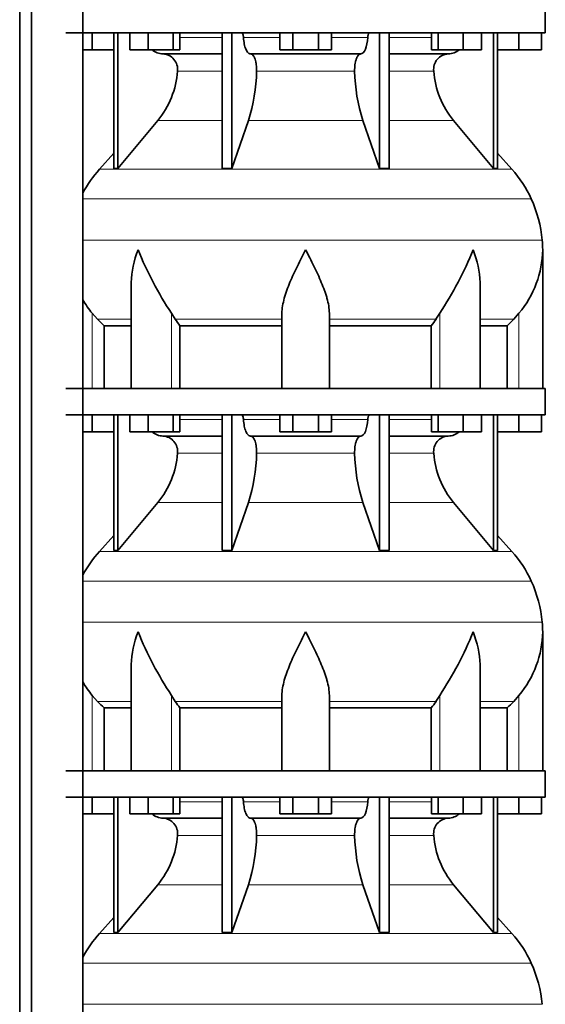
# Model space of a CAD drawing. Header units: millimetres. Extents: x 166 to 773, y -3529 to 2303.
# Tile 23 of 26: x 507 to 707, y 1101 to 1475. Entities that reach past the tile are written whole.
import ezdxf

# ---------------------------------------------------------------- set-up
doc = ezdxf.new("R2010")
doc.units = ezdxf.units.MM
doc.layers.add('LOW_134-17', color=7, linetype='Continuous')
doc.layers.add('VSI134_DIFFUSORE', color=7, linetype='Continuous')

# ---------------------------------------------------------------- blocks, each defined once
blk = doc.blocks.new('SE3')
at = {"layer": 'LOW_134-17', "color": 7, "linetype": 'Continuous', "lineweight": 35}
for p, q in [((507.09, -691.82), (507.09, 1789.68)), ((511.64, -691.82), (511.64, 1789.68)), ((531.03, 1789.68), (531.03, -691.82)), ((531.1, 1469.68), (531.1, 1334.68)), ((531.1, 1324.68), (531.1, 1189.68)), ((531.1, 1179.68), (531.1, 1044.68))]:
    blk.add_line(p, q, dxfattribs=at)
at = {"layer": 'VSI134_DIFFUSORE', "color": 7, "linetype": 'Continuous', "lineweight": 35}
for p, q in [((706.66, 1469.68), (706.66, 1479.68)), ((524.66, 1469.68), (706.66, 1469.68)), ((534.66, 1463.28), (534.66, 1469.68)), ((542.83, 1469.68), (542.83, 1418.23)), ((544.36, 1469.68), (544.36, 1418.23)), ((548.9, 1463.28), (548.9, 1469.68)), ((555.84, 1463.28), (555.84, 1469.68)), ((565.32, 1463.28), (565.32, 1469.68)), ((567.87, 1463.28), (567.87, 1469.68)), ((583.96, 1469.68), (583.96, 1418.23)), ((587.66, 1469.68), (587.66, 1418.23)), ((605.85, 1463.28), (605.85, 1469.68)), ((610.75, 1463.28), (610.75, 1469.68)), ((620.57, 1463.28), (620.57, 1469.68)), ((625.48, 1463.28), (625.48, 1469.68)), ((643.66, 1469.68), (643.66, 1418.23)), ((647.36, 1469.68), (647.36, 1418.23)), ((663.46, 1463.28), (663.46, 1469.68)), ((666, 1463.28), (666, 1469.68)), ((675.48, 1463.28), (675.48, 1469.68)), ((682.42, 1463.28), (682.42, 1469.68)), ((686.96, 1469.68), (686.96, 1418.23)), ((688.49, 1469.68), (688.49, 1418.23)), ((696.66, 1463.28), (696.66, 1469.68)), ((705.16, 1463.28), (705.16, 1469.68)), ((534.66, 1463.28), (531.1, 1463.28)), ((542.83, 1463.28), (534.66, 1463.28)), ((555.84, 1463.28), (548.9, 1463.28)), ((565.32, 1463.28), (555.84, 1463.28)), ((561.49, 1461.68), (583.96, 1461.68)), ((567.87, 1463.28), (565.32, 1463.28)), ((594.75, 1461.68), (636.57, 1461.68)), ((610.75, 1463.28), (605.85, 1463.28)), ((620.57, 1463.28), (610.75, 1463.28)), ((625.48, 1463.28), (620.57, 1463.28)), ((647.36, 1461.68), (669.83, 1461.68)), ((666, 1463.28), (663.46, 1463.28)), ((675.48, 1463.28), (666, 1463.28)), ((682.42, 1463.28), (675.48, 1463.28)), ((696.66, 1463.28), (688.49, 1463.28)), ((705.16, 1463.28), (696.66, 1463.28)), ((544.36, 1418.23), (559.52, 1436.44)), ((587.66, 1418.23), (593.94, 1436.44)), ((637.38, 1436.44), (643.66, 1418.23)), ((671.8, 1436.44), (686.96, 1418.23)), ((542.83, 1424), (537.36, 1417.93)), ((693.96, 1417.93), (688.49, 1424)), ((542.83, 1418.23), (544.36, 1418.23)), ((583.96, 1418.23), (587.66, 1418.23)), ((643.66, 1418.23), (647.36, 1418.23)), ((686.96, 1418.23), (688.49, 1418.23)), ((705.66, 1334.68), (705.66, 1387.42)), ((549.38, 1374.04), (549.38, 1334.68)), ((681.94, 1334.68), (681.94, 1374.04)), ((536.67, 1360.98), (534.66, 1363.28)), ((566.17, 1360.98), (564.75, 1363.28)), ((606.66, 1334.68), (606.66, 1363.28)), ((624.66, 1334.68), (624.66, 1363.28)), ((666.57, 1363.28), (665.15, 1360.98)), ((696.66, 1363.28), (694.65, 1360.98)), ((539.19, 1358.54), (549.38, 1358.54)), ((539.19, 1334.68), (539.19, 1358.54)), ((567.95, 1358.54), (606.66, 1358.54)), ((567.95, 1334.68), (567.95, 1358.54)), ((624.66, 1358.54), (663.37, 1358.54)), ((663.37, 1358.54), (663.37, 1334.68)), ((681.94, 1358.54), (692.13, 1358.54)), ((692.13, 1358.54), (692.13, 1334.68)), ((706.66, 1334.68), (524.66, 1334.68)), ((706.66, 1324.68), (706.66, 1334.68)), ((524.66, 1324.68), (706.66, 1324.68)), ((534.66, 1318.28), (534.66, 1324.68)), ((542.83, 1324.68), (542.83, 1273.23)), ((544.36, 1324.68), (544.36, 1273.23)), ((548.9, 1318.28), (548.9, 1324.68)), ((555.84, 1318.28), (555.84, 1324.68)), ((565.32, 1318.28), (565.32, 1324.68)), ((567.87, 1318.28), (567.87, 1324.68)), ((583.96, 1324.68), (583.96, 1273.23)), ((587.66, 1324.68), (587.66, 1273.23)), ((605.85, 1318.28), (605.85, 1324.68)), ((610.75, 1318.28), (610.75, 1324.68)), ((620.57, 1318.28), (620.57, 1324.68)), ((625.48, 1318.28), (625.48, 1324.68)), ((643.66, 1324.68), (643.66, 1273.23)), ((647.36, 1324.68), (647.36, 1273.23)), ((663.46, 1318.28), (663.46, 1324.68)), ((666, 1318.28), (666, 1324.68)), ((675.48, 1318.28), (675.48, 1324.68)), ((682.42, 1318.28), (682.42, 1324.68)), ((686.96, 1324.68), (686.96, 1273.23)), ((688.49, 1324.68), (688.49, 1273.23)), ((696.66, 1318.28), (696.66, 1324.68)), ((705.16, 1318.28), (705.16, 1324.68)), ((534.66, 1318.28), (531.1, 1318.28)), ((542.83, 1318.28), (534.66, 1318.28)), ((555.84, 1318.28), (548.9, 1318.28)), ((565.32, 1318.28), (555.84, 1318.28)), ((561.49, 1316.68), (583.96, 1316.68)), ((567.87, 1318.28), (565.32, 1318.28)), ((594.75, 1316.68), (636.57, 1316.68)), ((610.75, 1318.28), (605.85, 1318.28)), ((620.57, 1318.28), (610.75, 1318.28)), ((625.48, 1318.28), (620.57, 1318.28)), ((647.36, 1316.68), (669.83, 1316.68)), ((666, 1318.28), (663.46, 1318.28)), ((675.48, 1318.28), (666, 1318.28)), ((682.42, 1318.28), (675.48, 1318.28)), ((696.66, 1318.28), (688.49, 1318.28)), ((705.16, 1318.28), (696.66, 1318.28)), ((544.36, 1273.23), (559.52, 1291.44)), ((587.66, 1273.23), (593.94, 1291.44)), ((637.38, 1291.44), (643.66, 1273.23)), ((671.8, 1291.44), (686.96, 1273.23)), ((542.83, 1279), (537.36, 1272.93)), ((693.96, 1272.93), (688.49, 1279)), ((542.83, 1273.23), (544.36, 1273.23)), ((583.96, 1273.23), (587.66, 1273.23)), ((643.66, 1273.23), (647.36, 1273.23)), ((686.96, 1273.23), (688.49, 1273.23)), ((705.66, 1189.68), (705.66, 1242.42)), ((549.38, 1229.04), (549.38, 1189.68)), ((681.94, 1189.68), (681.94, 1229.04)), ((536.67, 1215.98), (534.66, 1218.28)), ((566.17, 1215.98), (564.75, 1218.28)), ((606.66, 1189.68), (606.66, 1218.28)), ((624.66, 1189.68), (624.66, 1218.28)), ((666.57, 1218.28), (665.15, 1215.98)), ((696.66, 1218.28), (694.65, 1215.98)), ((539.19, 1213.54), (549.38, 1213.54)), ((539.19, 1189.68), (539.19, 1213.54)), ((567.95, 1213.54), (606.66, 1213.54)), ((567.95, 1189.68), (567.95, 1213.54)), ((624.66, 1213.54), (663.37, 1213.54)), ((663.37, 1213.54), (663.37, 1189.68)), ((681.94, 1213.54), (692.13, 1213.54)), ((692.13, 1213.54), (692.13, 1189.68)), ((706.66, 1189.68), (524.66, 1189.68)), ((706.66, 1179.68), (706.66, 1189.68)), ((524.66, 1179.68), (706.66, 1179.68)), ((534.66, 1173.28), (534.66, 1179.68)), ((542.83, 1179.68), (542.83, 1128.23)), ((544.36, 1179.68), (544.36, 1128.23)), ((548.9, 1173.28), (548.9, 1179.68)), ((555.84, 1173.28), (555.84, 1179.68)), ((565.32, 1173.28), (565.32, 1179.68)), ((567.87, 1173.28), (567.87, 1179.68)), ((583.96, 1179.68), (583.96, 1128.23)), ((587.66, 1179.68), (587.66, 1128.23)), ((605.85, 1173.28), (605.85, 1179.68)), ((610.75, 1173.28), (610.75, 1179.68)), ((620.57, 1173.28), (620.57, 1179.68)), ((625.48, 1173.28), (625.48, 1179.68)), ((643.66, 1179.68), (643.66, 1128.23)), ((647.36, 1179.68), (647.36, 1128.23)), ((663.46, 1173.28), (663.46, 1179.68)), ((666, 1173.28), (666, 1179.68)), ((675.48, 1173.28), (675.48, 1179.68)), ((682.42, 1173.28), (682.42, 1179.68)), ((686.96, 1179.68), (686.96, 1128.23)), ((688.49, 1179.68), (688.49, 1128.23)), ((696.66, 1173.28), (696.66, 1179.68)), ((705.16, 1173.28), (705.16, 1179.68)), ((534.66, 1173.28), (531.1, 1173.28)), ((542.83, 1173.28), (534.66, 1173.28)), ((555.84, 1173.28), (548.9, 1173.28)), ((565.32, 1173.28), (555.84, 1173.28)), ((567.87, 1173.28), (565.32, 1173.28)), ((610.75, 1173.28), (605.85, 1173.28)), ((620.57, 1173.28), (610.75, 1173.28)), ((625.48, 1173.28), (620.57, 1173.28)), ((666, 1173.28), (663.46, 1173.28)), ((675.48, 1173.28), (666, 1173.28)), ((682.42, 1173.28), (675.48, 1173.28)), ((696.66, 1173.28), (688.49, 1173.28)), ((705.16, 1173.28), (696.66, 1173.28)), ((561.49, 1171.68), (583.96, 1171.68)), ((594.75, 1171.68), (636.57, 1171.68)), ((647.36, 1171.68), (669.83, 1171.68)), ((544.36, 1128.23), (559.52, 1146.44)), ((587.66, 1128.23), (593.94, 1146.44)), ((637.38, 1146.44), (643.66, 1128.23)), ((671.8, 1146.44), (686.96, 1128.23)), ((542.83, 1134), (537.36, 1127.93)), ((693.96, 1127.93), (688.49, 1134)), ((542.83, 1128.23), (544.36, 1128.23)), ((583.96, 1128.23), (587.66, 1128.23)), ((643.66, 1128.23), (647.36, 1128.23)), ((686.96, 1128.23), (688.49, 1128.23))]:
    blk.add_line(p, q, dxfattribs=at)
at = {"layer": 'VSI134_DIFFUSORE', "color": 4, "linetype": 'Continuous', "lineweight": 9}
for p, q in [((567.87, 1467.91), (583.96, 1467.91)), ((592.09, 1467.91), (605.85, 1467.91)), ((625.48, 1467.91), (639.23, 1467.91)), ((647.36, 1467.91), (663.46, 1467.91)), ((583.96, 1455.14), (567.03, 1455.14)), ((634.27, 1455.14), (597.05, 1455.14)), ((664.29, 1455.14), (647.36, 1455.14)), ((559.52, 1436.44), (583.96, 1436.44)), ((593.94, 1436.44), (637.38, 1436.44)), ((647.36, 1436.44), (671.8, 1436.44)), ((537.36, 1417.93), (693.96, 1417.93)), ((701.33, 1406.67), (531.1, 1406.67)), ((531.1, 1391.04), (705.49, 1391.04)), ((534.66, 1334.68), (534.66, 1363.28)), ((549.38, 1360.98), (536.67, 1360.98)), ((564.75, 1334.68), (564.75, 1363.28)), ((606.66, 1360.98), (566.17, 1360.98)), ((624.66, 1360.98), (665.15, 1360.98)), ((666.57, 1334.68), (666.57, 1363.28)), ((681.94, 1360.98), (694.65, 1360.98)), ((696.66, 1334.68), (696.66, 1363.28)), ((567.87, 1322.91), (583.96, 1322.91)), ((592.09, 1322.91), (605.85, 1322.91)), ((625.48, 1322.91), (639.23, 1322.91)), ((647.36, 1322.91), (663.46, 1322.91)), ((583.96, 1310.14), (567.03, 1310.14)), ((634.27, 1310.14), (597.05, 1310.14)), ((664.29, 1310.14), (647.36, 1310.14)), ((559.52, 1291.44), (583.96, 1291.44)), ((593.94, 1291.44), (637.38, 1291.44)), ((647.36, 1291.44), (671.8, 1291.44)), ((537.36, 1272.93), (693.96, 1272.93)), ((701.33, 1261.67), (531.1, 1261.67)), ((531.1, 1246.04), (705.49, 1246.04)), ((534.66, 1189.68), (534.66, 1218.28)), ((564.75, 1189.68), (564.75, 1218.28)), ((666.57, 1189.68), (666.57, 1218.28)), ((696.66, 1189.68), (696.66, 1218.28)), ((549.38, 1215.98), (536.67, 1215.98)), ((606.66, 1215.98), (566.17, 1215.98)), ((624.66, 1215.98), (665.15, 1215.98)), ((681.94, 1215.98), (694.65, 1215.98)), ((567.87, 1177.91), (583.96, 1177.91)), ((592.09, 1177.91), (605.85, 1177.91)), ((625.48, 1177.91), (639.23, 1177.91)), ((647.36, 1177.91), (663.46, 1177.91)), ((583.96, 1165.14), (567.03, 1165.14)), ((634.27, 1165.14), (597.05, 1165.14)), ((664.29, 1165.14), (647.36, 1165.14)), ((559.52, 1146.44), (583.96, 1146.44)), ((593.94, 1146.44), (637.38, 1146.44)), ((647.36, 1146.44), (671.8, 1146.44)), ((537.36, 1127.93), (693.96, 1127.93)), ((701.33, 1116.67), (531.1, 1116.67)), ((531.1, 1101.04), (705.49, 1101.04))]:
    blk.add_line(p, q, dxfattribs=at)
at = {"layer": 'VSI134_DIFFUSORE', "color": 7, "linetype": 'Continuous', "lineweight": 35}
for centre, radius, start, end in [((561.72, 1468.36), 6.68, 229.5852, 268.0094), ((561.2, 1455.82), 5.87, 353.3223, 87.2173), ((670.1, 1455.84), 5.85, 92.5772, 186.8833), ((669.6, 1468.36), 6.68, 271.9979, 310.3729), ((533.73, 1457.66), 33.4, 320.5472, 355.6594), ((532.09, 1456.34), 64.97, 342.1602, 358.9354), ((700.74, 1456.59), 66.48, 181.2569, 197.6475), ((697.7, 1457.71), 33.51, 184.3996, 219.3938), ((570.06, 1388.48), 44, 138, 152.3158), ((661.26, 1388.48), 44, 24.4088, 42), ((656.71, 1386.42), 49, 5.4174, 24.4088), ((667.16, 1387.41), 38.5, 359.9861, 5.4174), ((677.84, 1438.35), 135.74, 202.0412, 213.5763), ((553.48, 1438.35), 135.74, 326.4237, 337.9588), ((666.97, 1388.09), 38.7, 320.1094, 358.9842), ((564.35, 1388.09), 38.7, 210.5496, 219.8906), ((599.28, 1383.2), 39.88, 213.8582, 218.2062), ((632.04, 1383.2), 39.88, 321.7938, 326.1418), ((561.72, 1323.36), 6.68, 229.5852, 268.0094), ((561.2, 1310.82), 5.87, 353.3223, 87.2173), ((670.1, 1310.84), 5.85, 92.5772, 186.8833), ((669.6, 1323.36), 6.68, 271.9979, 310.3729), ((533.73, 1312.66), 33.4, 320.5472, 355.6594), ((532.09, 1311.34), 64.97, 342.1602, 358.9354), ((700.74, 1311.59), 66.48, 181.2569, 197.6475), ((697.7, 1312.71), 33.51, 184.3996, 219.3938), ((570.06, 1243.48), 44, 138, 152.3158), ((661.26, 1243.48), 44, 24.4088, 42), ((656.71, 1241.42), 49, 5.4174, 24.4088), ((667.16, 1242.41), 38.5, 359.9861, 5.4174), ((677.84, 1293.35), 135.74, 202.0412, 213.5763), ((553.48, 1293.35), 135.74, 326.4237, 337.9588), ((666.97, 1243.09), 38.7, 320.1094, 358.9842), ((564.35, 1243.09), 38.7, 210.5496, 219.8906), ((599.28, 1238.2), 39.88, 213.8582, 218.2062), ((632.04, 1238.2), 39.88, 321.7938, 326.1418), ((561.72, 1178.36), 6.68, 229.5852, 268.0094), ((669.6, 1178.36), 6.68, 271.9979, 310.3729), ((561.2, 1165.82), 5.87, 353.3223, 87.2173), ((670.1, 1165.84), 5.85, 92.5772, 186.8833), ((533.73, 1167.66), 33.4, 320.5472, 355.6594), ((532.09, 1166.34), 64.97, 342.1602, 358.9354), ((700.74, 1166.59), 66.48, 181.2569, 197.6475), ((697.7, 1167.71), 33.51, 184.3996, 219.3938), ((570.06, 1098.48), 44, 138, 152.3158), ((661.26, 1098.48), 44, 24.4088, 42), ((656.71, 1096.42), 49, 5.4174, 24.4088)]:
    blk.add_arc(centre, radius, start, end, dxfattribs=at)
for points, knots in [([(591.33, 1469.68), (591.37, 1469.68), (591.42, 1469.67), (591.51, 1469.63), (591.56, 1469.6), (591.69, 1469.47), (591.77, 1469.34), (591.91, 1469.01), (591.96, 1468.82), (592.05, 1468.39), (592.08, 1468.15), (592.09, 1467.91)], [0, 0, 0, 0, 0.125, 0.125, 0.25, 0.25, 0.5, 0.5, 0.75, 0.75, 1, 1, 1, 1]), ([(639.23, 1467.91), (639.24, 1468.15), (639.27, 1468.38), (639.33, 1468.71), (639.36, 1468.81), (639.42, 1469), (639.45, 1469.09), (639.52, 1469.26), (639.56, 1469.33), (639.63, 1469.45), (639.68, 1469.51), (639.76, 1469.6), (639.81, 1469.63), (639.9, 1469.67), (639.95, 1469.68), (639.99, 1469.68)], [0, 0, 0, 0, 0.25, 0.25, 0.375, 0.375, 0.5, 0.5, 0.625, 0.625, 0.75, 0.75, 0.875, 0.875, 1, 1, 1, 1]), ([(594.75, 1461.68), (594.59, 1461.68), (594.43, 1461.72), (594.19, 1461.84), (594.11, 1461.89), (593.95, 1462), (593.87, 1462.07), (593.64, 1462.29), (593.5, 1462.48), (593.22, 1462.93), (593.09, 1463.18), (592.85, 1463.74), (592.73, 1464.06), (592.53, 1464.73), (592.45, 1465.09), (592.3, 1465.84), (592.23, 1466.24), (592.14, 1467.06), (592.11, 1467.48), (592.09, 1467.91)], [0, 0, 0, 0, 0.125, 0.125, 0.1875, 0.1875, 0.25, 0.25, 0.375, 0.375, 0.5, 0.5, 0.625, 0.625, 0.75, 0.75, 0.875, 0.875, 1, 1, 1, 1]), ([(639.23, 1467.91), (639.16, 1466.2), (638.84, 1464.6), (637.87, 1462.33), (637.22, 1461.68), (636.57, 1461.68)], [0, 0, 0, 0, 0.5, 0.5, 1, 1, 1, 1]), ([(594.75, 1461.68), (594.83, 1461.68), (594.91, 1461.67), (595.07, 1461.63), (595.15, 1461.6), (595.38, 1461.47), (595.53, 1461.34), (595.83, 1461), (595.96, 1460.8), (596.16, 1460.44), (596.22, 1460.31), (596.34, 1460.03), (596.4, 1459.88), (596.56, 1459.42), (596.65, 1459.09), (596.78, 1458.55), (596.81, 1458.37), (596.88, 1457.99), (596.91, 1457.8), (596.99, 1457.21), (597.02, 1456.8), (597.06, 1455.97), (597.06, 1455.55), (597.05, 1455.14)], [0, 0, 0, 0, 0.0625, 0.0625, 0.125, 0.125, 0.25, 0.25, 0.375, 0.375, 0.4375, 0.4375, 0.5, 0.5, 0.625, 0.625, 0.6875, 0.6875, 0.75, 0.75, 0.875, 0.875, 1, 1, 1, 1]), ([(634.27, 1455.14), (634.26, 1455.55), (634.26, 1455.97), (634.29, 1456.59), (634.3, 1456.79), (634.34, 1457.2), (634.36, 1457.4), (634.44, 1457.99), (634.5, 1458.37), (634.63, 1458.91), (634.67, 1459.08), (634.77, 1459.42), (634.87, 1459.74), (634.98, 1460.03), (635.1, 1460.3), (635.16, 1460.44), (635.36, 1460.8), (635.5, 1461.01), (635.79, 1461.34), (635.94, 1461.47), (636.25, 1461.64), (636.41, 1461.68), (636.57, 1461.68)], [0, 0, 0, 0, 0.125, 0.125, 0.1875, 0.1875, 0.25, 0.25, 0.375, 0.375, 0.4375, 0.4375, 0.5, 0.5625, 0.5625, 0.625, 0.625, 0.75, 0.75, 0.875, 0.875, 1, 1, 1, 1]), ([(549.38, 1374.03), (549.38, 1374.35), (549.39, 1374.68), (549.54, 1379.05), (550.53, 1383.26), (552.02, 1387.41)], [0.4601729, 0.4601729, 0.4601729, 0.4601729, 0.5, 0.5, 1, 1, 1, 1]), ([(606.66, 1363.28), (606.66, 1365.11), (607.02, 1367.05), (608.12, 1370.99), (608.86, 1373), (610.58, 1377.1), (611.54, 1379.14), (613.04, 1382.22), (613.55, 1383.25), (614.6, 1385.32), (615.13, 1386.38), (615.66, 1387.41)], [0, 0, 0, 0, 0.25, 0.25, 0.5, 0.5, 0.75, 0.75, 0.875, 0.875, 1, 1, 1, 1]), ([(624.66, 1363.28), (624.66, 1364.19), (624.57, 1365.13), (624.26, 1367.03), (624.04, 1368), (623.62, 1369.48), (623.47, 1369.98), (623.15, 1370.98), (622.98, 1371.48), (622.44, 1372.98), (622.04, 1373.99), (621.2, 1376.02), (620.74, 1377.04), (619.8, 1379.09), (619.3, 1380.13), (618.29, 1382.21), (617.77, 1383.24), (616.99, 1384.8), (616.72, 1385.32), (616.32, 1386.1), (616.19, 1386.36), (615.93, 1386.89), (615.79, 1387.15), (615.66, 1387.41)], [0, 0, 0, 0, 0.125, 0.125, 0.25, 0.25, 0.3125, 0.3125, 0.375, 0.375, 0.5, 0.5, 0.625, 0.625, 0.75, 0.75, 0.875, 0.875, 0.9375, 0.9375, 0.96875, 0.96875, 1, 1, 1, 1]), ([(681.94, 1374.03), (681.94, 1374.35), (681.93, 1374.68), (681.78, 1379.05), (680.79, 1383.26), (679.3, 1387.41)], [0.4601729, 0.4601729, 0.4601729, 0.4601729, 0.5, 0.5, 1, 1, 1, 1]), ([(591.33, 1324.68), (591.37, 1324.68), (591.42, 1324.67), (591.51, 1324.63), (591.56, 1324.6), (591.69, 1324.47), (591.77, 1324.34), (591.91, 1324.01), (591.96, 1323.82), (592.05, 1323.39), (592.08, 1323.15), (592.09, 1322.91)], [0, 0, 0, 0, 0.125, 0.125, 0.25, 0.25, 0.5, 0.5, 0.75, 0.75, 1, 1, 1, 1]), ([(594.75, 1316.68), (594.59, 1316.68), (594.43, 1316.72), (594.19, 1316.84), (594.11, 1316.89), (593.95, 1317), (593.87, 1317.07), (593.64, 1317.29), (593.5, 1317.48), (593.22, 1317.93), (593.09, 1318.18), (592.85, 1318.74), (592.73, 1319.06), (592.53, 1319.73), (592.45, 1320.09), (592.3, 1320.84), (592.23, 1321.24), (592.14, 1322.06), (592.11, 1322.48), (592.09, 1322.91)], [0, 0, 0, 0, 0.125, 0.125, 0.1875, 0.1875, 0.25, 0.25, 0.375, 0.375, 0.5, 0.5, 0.625, 0.625, 0.75, 0.75, 0.875, 0.875, 1, 1, 1, 1]), ([(639.23, 1322.91), (639.16, 1321.2), (638.84, 1319.6), (637.87, 1317.33), (637.22, 1316.68), (636.57, 1316.68)], [0, 0, 0, 0, 0.5, 0.5, 1, 1, 1, 1]), ([(639.23, 1322.91), (639.24, 1323.15), (639.27, 1323.38), (639.33, 1323.71), (639.36, 1323.81), (639.42, 1324), (639.45, 1324.09), (639.52, 1324.26), (639.56, 1324.33), (639.63, 1324.45), (639.68, 1324.51), (639.76, 1324.6), (639.81, 1324.63), (639.9, 1324.67), (639.95, 1324.68), (639.99, 1324.68)], [0, 0, 0, 0, 0.25, 0.25, 0.375, 0.375, 0.5, 0.5, 0.625, 0.625, 0.75, 0.75, 0.875, 0.875, 1, 1, 1, 1]), ([(594.75, 1316.68), (594.83, 1316.68), (594.91, 1316.67), (595.07, 1316.63), (595.15, 1316.6), (595.38, 1316.47), (595.53, 1316.34), (595.83, 1316), (595.96, 1315.8), (596.16, 1315.44), (596.22, 1315.31), (596.34, 1315.03), (596.4, 1314.88), (596.56, 1314.42), (596.65, 1314.09), (596.78, 1313.55), (596.81, 1313.37), (596.88, 1312.99), (596.91, 1312.8), (596.99, 1312.21), (597.02, 1311.8), (597.06, 1310.97), (597.06, 1310.55), (597.05, 1310.14)], [0, 0, 0, 0, 0.0625, 0.0625, 0.125, 0.125, 0.25, 0.25, 0.375, 0.375, 0.4375, 0.4375, 0.5, 0.5, 0.625, 0.625, 0.6875, 0.6875, 0.75, 0.75, 0.875, 0.875, 1, 1, 1, 1]), ([(634.27, 1310.14), (634.26, 1310.55), (634.26, 1310.97), (634.29, 1311.59), (634.3, 1311.79), (634.34, 1312.2), (634.36, 1312.4), (634.44, 1312.99), (634.5, 1313.37), (634.63, 1313.91), (634.67, 1314.08), (634.77, 1314.42), (634.87, 1314.74), (634.98, 1315.03), (635.1, 1315.3), (635.16, 1315.44), (635.36, 1315.8), (635.5, 1316.01), (635.79, 1316.34), (635.94, 1316.47), (636.25, 1316.64), (636.41, 1316.68), (636.57, 1316.68)], [0, 0, 0, 0, 0.125, 0.125, 0.1875, 0.1875, 0.25, 0.25, 0.375, 0.375, 0.4375, 0.4375, 0.5, 0.5625, 0.5625, 0.625, 0.625, 0.75, 0.75, 0.875, 0.875, 1, 1, 1, 1]), ([(549.38, 1229.03), (549.38, 1229.35), (549.39, 1229.68), (549.54, 1234.05), (550.53, 1238.26), (552.02, 1242.41)], [0.4601729, 0.4601729, 0.4601729, 0.4601729, 0.5, 0.5, 1, 1, 1, 1]), ([(606.66, 1218.28), (606.66, 1220.11), (607.02, 1222.05), (608.12, 1225.99), (608.86, 1228), (610.58, 1232.1), (611.54, 1234.14), (613.04, 1237.22), (613.55, 1238.25), (614.6, 1240.32), (615.13, 1241.38), (615.66, 1242.41)], [0, 0, 0, 0, 0.25, 0.25, 0.5, 0.5, 0.75, 0.75, 0.875, 0.875, 1, 1, 1, 1]), ([(624.66, 1218.28), (624.66, 1219.19), (624.57, 1220.13), (624.26, 1222.03), (624.04, 1223), (623.62, 1224.48), (623.47, 1224.98), (623.15, 1225.98), (622.98, 1226.48), (622.44, 1227.98), (622.04, 1228.99), (621.2, 1231.02), (620.74, 1232.04), (619.8, 1234.09), (619.3, 1235.13), (618.29, 1237.21), (617.77, 1238.24), (616.99, 1239.8), (616.72, 1240.32), (616.32, 1241.1), (616.19, 1241.36), (615.93, 1241.89), (615.79, 1242.15), (615.66, 1242.41)], [0, 0, 0, 0, 0.125, 0.125, 0.25, 0.25, 0.3125, 0.3125, 0.375, 0.375, 0.5, 0.5, 0.625, 0.625, 0.75, 0.75, 0.875, 0.875, 0.9375, 0.9375, 0.96875, 0.96875, 1, 1, 1, 1]), ([(681.94, 1229.03), (681.94, 1229.35), (681.93, 1229.68), (681.78, 1234.05), (680.79, 1238.26), (679.3, 1242.41)], [0.4601729, 0.4601729, 0.4601729, 0.4601729, 0.5, 0.5, 1, 1, 1, 1]), ([(591.33, 1179.68), (591.37, 1179.68), (591.42, 1179.67), (591.51, 1179.63), (591.56, 1179.6), (591.69, 1179.47), (591.77, 1179.34), (591.91, 1179.01), (591.96, 1178.82), (592.05, 1178.39), (592.08, 1178.15), (592.09, 1177.91)], [0, 0, 0, 0, 0.125, 0.125, 0.25, 0.25, 0.5, 0.5, 0.75, 0.75, 1, 1, 1, 1]), ([(594.75, 1171.68), (594.59, 1171.68), (594.43, 1171.72), (594.19, 1171.84), (594.11, 1171.89), (593.95, 1172), (593.87, 1172.07), (593.64, 1172.29), (593.5, 1172.48), (593.22, 1172.93), (593.09, 1173.18), (592.85, 1173.74), (592.73, 1174.06), (592.53, 1174.73), (592.45, 1175.09), (592.3, 1175.84), (592.23, 1176.24), (592.14, 1177.06), (592.11, 1177.48), (592.09, 1177.91)], [0, 0, 0, 0, 0.125, 0.125, 0.1875, 0.1875, 0.25, 0.25, 0.375, 0.375, 0.5, 0.5, 0.625, 0.625, 0.75, 0.75, 0.875, 0.875, 1, 1, 1, 1]), ([(639.23, 1177.91), (639.16, 1176.2), (638.84, 1174.6), (637.87, 1172.33), (637.22, 1171.68), (636.57, 1171.68)], [0, 0, 0, 0, 0.5, 0.5, 1, 1, 1, 1]), ([(639.23, 1177.91), (639.24, 1178.15), (639.27, 1178.38), (639.33, 1178.71), (639.36, 1178.81), (639.42, 1179), (639.45, 1179.09), (639.52, 1179.26), (639.56, 1179.33), (639.63, 1179.45), (639.68, 1179.51), (639.76, 1179.6), (639.81, 1179.63), (639.9, 1179.67), (639.95, 1179.68), (639.99, 1179.68)], [0, 0, 0, 0, 0.25, 0.25, 0.375, 0.375, 0.5, 0.5, 0.625, 0.625, 0.75, 0.75, 0.875, 0.875, 1, 1, 1, 1]), ([(594.75, 1171.68), (594.83, 1171.68), (594.91, 1171.67), (595.07, 1171.63), (595.15, 1171.6), (595.38, 1171.47), (595.53, 1171.34), (595.83, 1171), (595.96, 1170.8), (596.16, 1170.44), (596.22, 1170.31), (596.34, 1170.03), (596.4, 1169.88), (596.56, 1169.42), (596.65, 1169.09), (596.78, 1168.55), (596.81, 1168.37), (596.88, 1167.99), (596.91, 1167.8), (596.99, 1167.21), (597.02, 1166.8), (597.06, 1165.97), (597.06, 1165.55), (597.05, 1165.14)], [0, 0, 0, 0, 0.0625, 0.0625, 0.125, 0.125, 0.25, 0.25, 0.375, 0.375, 0.4375, 0.4375, 0.5, 0.5, 0.625, 0.625, 0.6875, 0.6875, 0.75, 0.75, 0.875, 0.875, 1, 1, 1, 1]), ([(634.27, 1165.14), (634.26, 1165.55), (634.26, 1165.97), (634.29, 1166.59), (634.3, 1166.79), (634.34, 1167.2), (634.36, 1167.4), (634.44, 1167.99), (634.5, 1168.37), (634.63, 1168.91), (634.67, 1169.08), (634.77, 1169.42), (634.87, 1169.74), (634.98, 1170.03), (635.1, 1170.3), (635.16, 1170.44), (635.36, 1170.8), (635.5, 1171.01), (635.79, 1171.34), (635.94, 1171.47), (636.25, 1171.64), (636.41, 1171.68), (636.57, 1171.68)], [0, 0, 0, 0, 0.125, 0.125, 0.1875, 0.1875, 0.25, 0.25, 0.375, 0.375, 0.4375, 0.4375, 0.5, 0.5625, 0.5625, 0.625, 0.625, 0.75, 0.75, 0.875, 0.875, 1, 1, 1, 1])]:
    blk.add_open_spline(points, degree=3, knots=knots, dxfattribs=at)
for points in [[(539.19, 1358.54), (538.32, 1359.32), (537.48, 1360.14), (536.67, 1360.98)], [(694.65, 1360.98), (693.84, 1360.14), (693, 1359.32), (692.13, 1358.54)], [(539.19, 1213.54), (538.32, 1214.32), (537.48, 1215.14), (536.67, 1215.98)], [(694.65, 1215.98), (693.84, 1215.14), (693, 1214.32), (692.13, 1213.54)]]:
    blk.add_open_spline(points, degree=3, dxfattribs=at)

msp = doc.modelspace()

# ---------------------------------------------------------------- block references
msp.add_blockref('SE3', (0, 0))

doc.saveas('drawing.dxf')
